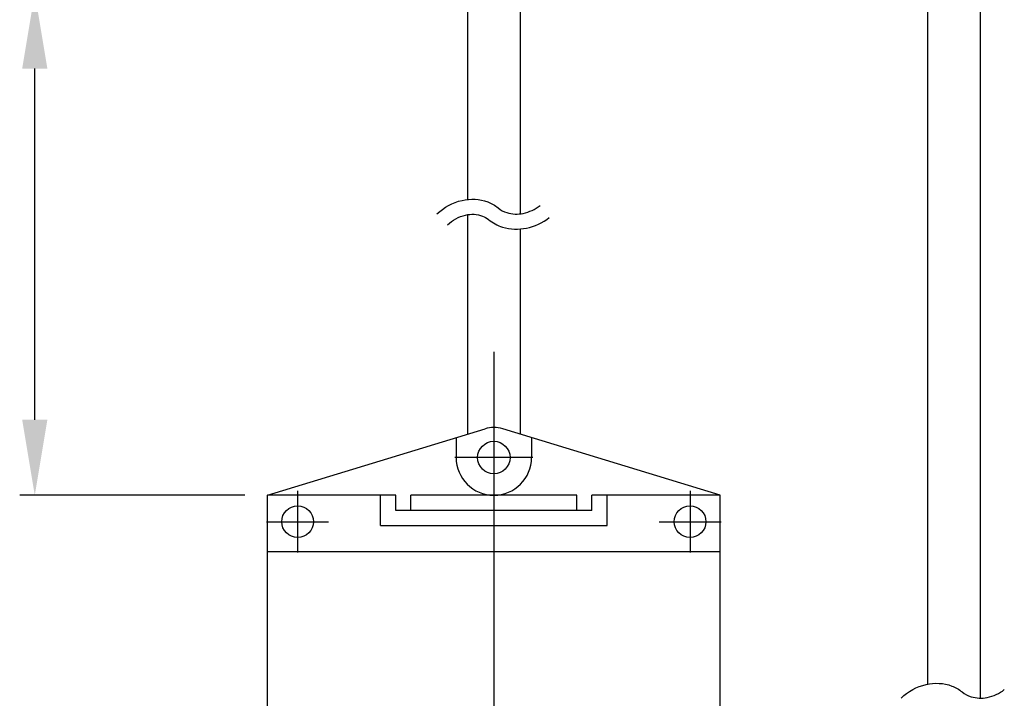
# Model space of a CAD drawing. Extents: x 4 to 2311, y -23 to 1597.
# Tile 6 of 22: x 198 to 263, y 1243 to 1288. Entities that reach past the tile are written whole.
import ezdxf

# ---------------------------------------------------------------- set-up
doc = ezdxf.new("R2010")
doc.units = 0
doc.header["$LTSCALE"] = 7
doc.header["$MEASUREMENT"] = 0
doc.linetypes.add('CENTER', pattern=[2, 1.25, -0.25, 0.25, -0.25])
doc.linetypes.add('CENTER2', pattern=[28.575, 19.05, -3.175, 3.175, -3.175])
doc.layers.get('0').update_dxf_attribs({"linetype": 'CONTINUOUS'})
for name, color, linetype in [('1', 3, 'CENTER'), ('C', 1, 'CENTER2'), ('D', 4, 'CONTINUOUS')]:
    doc.layers.add(name, color=color, linetype=linetype)

msp = doc.modelspace()

# ---------------------------------------------------------------- linework, layer by layer
for p, q in [((227.34956, 1289.61454), (227.34956, 1276.43905)), ((230.84956, 1289.61454), (230.84956, 1275.48471)), ((257.83931, 1244.32163), (257.83931, 1289.61454)), ((261.33931, 1243.38248), (261.33931, 1289.61454)), ((227.34956, 1275.43077), (227.34956, 1260.89154)), ((230.84956, 1274.48219), (230.84956, 1260.89154)), ((214.09956, 1256.83563), (228.51416, 1261.24804)), ((244.09956, 1256.83563), (229.68497, 1261.24804)), ((226.59956, 1260.66196), (226.59956, 1259.33563)), ((231.59956, 1260.66196), (231.59956, 1259.33563)), ((214.09956, 1220.83563), (214.09956, 1256.83563)), ((222.59956, 1256.83563), (214.09956, 1256.83563)), ((221.59956, 1254.83563), (221.59956, 1256.83563)), ((222.59956, 1255.83563), (222.59956, 1256.83563)), ((223.59956, 1255.83563), (223.59956, 1256.83563)), ((234.59956, 1256.83563), (223.59956, 1256.83563)), ((234.59956, 1255.83563), (234.59956, 1256.83563)), ((235.59956, 1255.83563), (235.59956, 1256.83563)), ((244.09956, 1256.83563), (235.59956, 1256.83563)), ((236.59956, 1254.83563), (236.59956, 1256.83563)), ((244.09956, 1220.83563), (244.09956, 1256.83563)), ((235.59956, 1255.83563), (222.59956, 1255.83563)), ((221.59956, 1254.83563), (236.59956, 1254.83563)), ((244.09956, 1253.08563), (214.09956, 1253.08563))]:
    msp.add_line(p, q)
at = {"color": 6}
for p, q in [((198.69158, 1261.83563), (198.69158, 1285.11416)), ((212.59956, 1256.83563), (197.69158, 1256.83563))]:
    msp.add_line(p, q, dxfattribs=at)
for centre, radius in [((229.09956, 1259.33563), 1.075), ((216.09956, 1255.08563), 1.05), ((242.09956, 1255.08563), 1.05)]:
    msp.add_circle(centre, radius)
for radius, start, end in [(2, 72.9802885, 107.0197115), (2.5, 180, 0)]:
    msp.add_arc((229.09956, 1259.33563), radius, start, end)
for points in [[(197.85825, 1285.11416), (199.52492, 1285.11416), (198.69158, 1290.11416)], [(197.85825, 1261.83563), (199.52492, 1261.83563), (198.69158, 1256.83563)]]:
    msp.add_solid(points, dxfattribs=at)
at = {"layer": '1'}
msp.add_line((231.67456, 1259.33563), (226.52456, 1259.33563), dxfattribs=at)
at = {"layer": 'C'}
for p, q in [((229.09956, 1266.33563), (229.09956, 1211.33563)), ((216.09956, 1257.13563), (216.09956, 1253.03563)), ((242.09956, 1257.13563), (242.09956, 1253.03563)), ((214.04956, 1255.08563), (218.14956, 1255.08563)), ((240.04956, 1255.08563), (244.14956, 1255.08563))]:
    msp.add_line(p, q, dxfattribs=at)
at = {"layer": 'D'}
for points in [[(225.33294, 1275.47729, -0.13264378), (226.99594, 1276.37778, -0.14784425), (228.6966, 1276.27387, -0.08381457), (229.37722, 1275.88252, 0.0985841), (229.96695, 1275.56604, 0.12684389), (231.04467, 1275.51896, 0.11018884), (232.16997, 1276.03257)], [(226.02188, 1274.75248, -0.13264378), (227.22639, 1275.4047, -0.14784425), (228.34939, 1275.33608, -0.08381457), (228.74141, 1275.11068, 0.0985841), (229.67526, 1274.60953, 0.12684389), (231.25184, 1274.54066, 0.11018884), (232.7733, 1275.23507, 0.11018884)], [(256.07443, 1243.3989, -0.13264378), (257.73744, 1244.2994, -0.14784425), (259.43809, 1244.19548, -0.08381457), (260.11872, 1243.80413, 0.0985841), (260.70845, 1243.48766, 0.12684389), (261.78616, 1243.44058, 0.11018884), (262.91146, 1243.95418)]]:
    msp.add_lwpolyline(points, format="xyb", dxfattribs=at)

doc.saveas('drawing.dxf')
